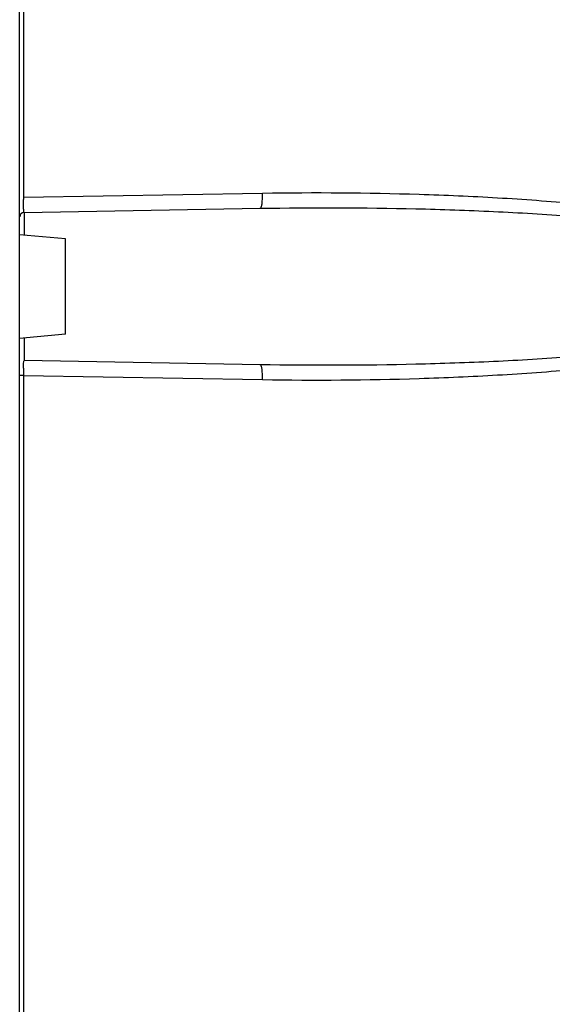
# Model space of a CAD drawing. Header units: inches. Extents: x 0 to 82.7, y 0 to 58.5.
# Tile 19 of 67: x 36.6 to 38, y 28.3 to 30.9. Entities that reach past the tile are written whole.
import ezdxf

# ---------------------------------------------------------------- set-up
doc = ezdxf.new("R2010")
doc.units = ezdxf.units.IN
doc.header["$LTSCALE"] = 4.547244
doc.header["$MEASUREMENT"] = 0
doc.layers.get('0').update_dxf_attribs({"linetype": 'CONTINUOUS'})

msp = doc.modelspace()

# ---------------------------------------------------------------- linework, layer by layer
at = {"color": 7, "linetype": 'CONTINUOUS'}
for p, q in [((36.5778, 23.9057), (36.5778, 36.0914)), ((36.5877, 35.3715), (36.5877, 30.411)), ((37.2242, 30.4221), (36.5877, 30.411)), ((36.5895, 30.3717), (37.2182, 30.3827)), ((36.5895, 30.3717), (36.5895, 30.3115)), ((36.6999, 30.3018), (36.5778, 30.3125)), ((36.6999, 30.0476), (36.6999, 30.3018)), ((36.6999, 30.0476), (36.5778, 30.0369)), ((36.5895, 30.0379), (36.5895, 29.9787)), ((37.2182, 29.9667), (36.5895, 29.9776)), ((36.5877, 29.9384), (36.5778, 29.9384)), ((36.5877, 29.9384), (36.5877, 24.3874)), ((36.5877, 29.9384), (37.2242, 29.9273))]:
    msp.add_line(p, q, dxfattribs=at)
for centre, radius, start, end in [((37.3548, 30.4071), 0.7672, 179.7089, 180.0852), ((36.5897, 30.3599), 0.0118, 91, 180), ((37.2343, 29.943), 0.6466, 178.6778, 179.9559), ((37.3545, 29.9423), 0.7669, 179.9097, 180.2911)]:
    msp.add_arc(centre, radius, start, end, dxfattribs=at)
for points, knots in [([(37.2242, 29.9273), (37.3631, 29.9249), (37.5717, 29.9263), (37.8494, 29.9385), (38.0573, 29.9536), (38.2301, 29.9721), (38.3677, 29.9917), (38.4705, 30.0094), (38.5725, 30.0311), (38.6565, 30.0541), (38.722, 30.0774), (38.7698, 30.0994), (38.8136, 30.1254), (38.848, 30.1747), (38.8136, 30.224), (38.7698, 30.25), (38.722, 30.272), (38.6565, 30.2953), (38.5725, 30.3182), (38.4705, 30.3399), (38.3677, 30.3577), (38.2301, 30.3773), (38.0573, 30.3957), (37.8494, 30.4109), (37.5717, 30.4231), (37.3631, 30.4245), (37.2242, 30.4221)], [0, 0, 0, 0, 0.125015, 0.187529, 0.250044, 0.312564, 0.343829, 0.375097, 0.406371, 0.437653, 0.453305, 0.468966, 0.484632, 0.500001, 0.515369, 0.531034, 0.546695, 0.562347, 0.593629, 0.624903, 0.656171, 0.687436, 0.749956, 0.812472, 0.874985, 1, 1, 1, 1]), ([(36.5895, 30.3717), (36.5886, 30.3717), (36.5891, 30.3768), (36.5878, 30.382), (36.5879, 30.3935), (36.5877, 30.4014), (36.5877, 30.4059)], [0, 0, 0, 0, 0.07426, 0.28321, 0.604815, 1, 1, 1, 1]), ([(37.2182, 30.3827), (37.2195, 30.3827), (37.2217, 30.3878), (37.2238, 30.3998), (37.2243, 30.4128), (37.2242, 30.4221)], [0, 0, 0, 0, 0.096599, 0.312963, 1, 1, 1, 1]), ([(37.2182, 30.3827), (37.3562, 30.3851), (37.5631, 30.3846), (37.8388, 30.3751), (38.0454, 30.363), (38.2171, 30.3479), (38.3541, 30.3317), (38.4565, 30.3171), (38.5584, 30.299), (38.6425, 30.28), (38.7087, 30.2604), (38.7573, 30.2425), (38.796, 30.2225), (38.8226, 30.2004), (38.8344, 30.1747), (38.8226, 30.149), (38.796, 30.1269), (38.7573, 30.1069), (38.7087, 30.089), (38.6425, 30.0694), (38.5584, 30.0504), (38.4565, 30.0323), (38.3541, 30.0177), (38.2171, 30.0015), (38.0454, 29.9864), (37.8388, 29.9743), (37.5631, 29.9648), (37.3562, 29.9643), (37.2182, 29.9667)], [0, 0, 0, 0, 0.125003, 0.187499, 0.249989, 0.312476, 0.343719, 0.374964, 0.406209, 0.437458, 0.453088, 0.468722, 0.484358, 0.492199, 0.499993, 0.507795, 0.515643, 0.531278, 0.546912, 0.562542, 0.593791, 0.625036, 0.656281, 0.687524, 0.750011, 0.812501, 0.874997, 1, 1, 1, 1]), ([(36.5878, 29.9579), (36.5879, 29.9623), (36.5884, 29.9687), (36.5885, 29.9753), (36.5892, 29.9773)], [0, 0, 0, 0, 0.674731, 1, 1, 1, 1]), ([(37.2242, 29.9273), (37.2243, 29.9366), (37.2238, 29.9496), (37.2217, 29.9616), (37.2195, 29.9666), (37.2182, 29.9667)], [0, 0, 0, 0, 0.686734, 0.903311, 1, 1, 1, 1])]:
    msp.add_open_spline(points, degree=3, knots=knots, dxfattribs=at)

doc.saveas('drawing.dxf')
